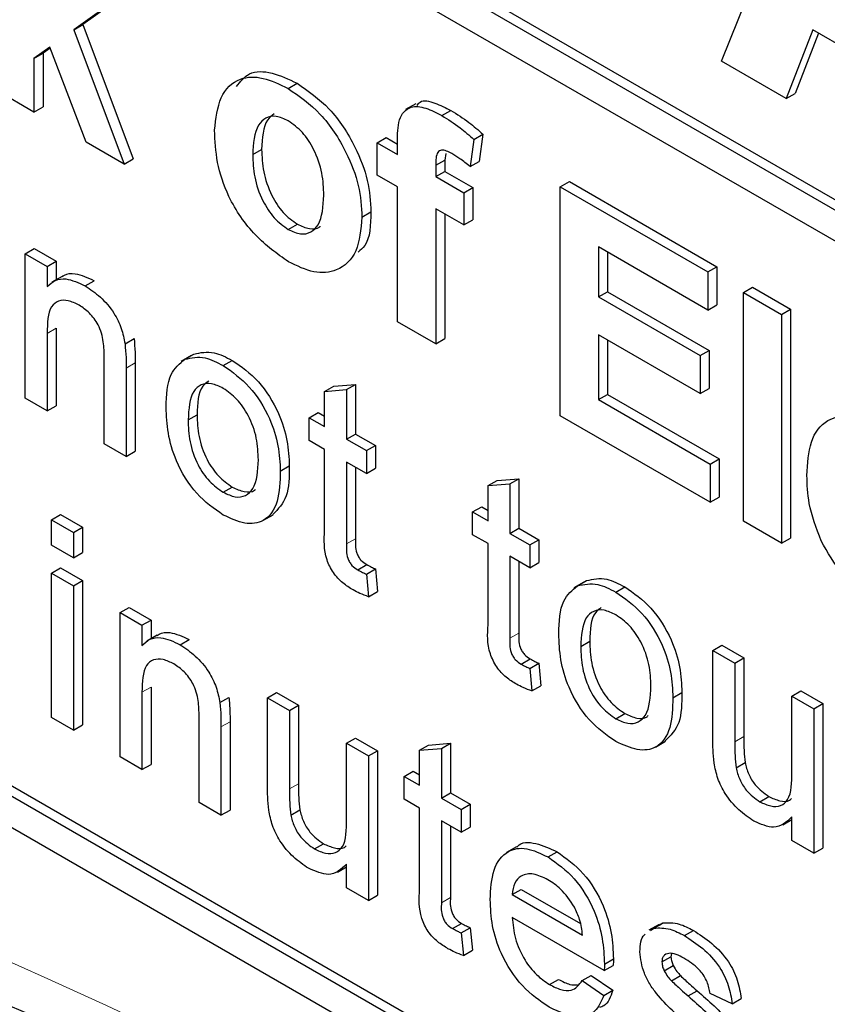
# Paper-space layout 'Blatt4' of a CAD drawing. Header units: millimetres. Extents: x 5 to 418, y 2 to 292.
# Tile 17 of 93: x 141.06 to 142.32, y 150.24 to 151.79. Entities that reach past the tile are written whole.
import ezdxf

# ---------------------------------------------------------------- set-up
doc = ezdxf.new("R2010")
doc.units = ezdxf.units.MM

psp = doc.layouts.new('Blatt4')

# ---------------------------------------------------------------- linework, layer by layer
at = {"color": 7, "linetype": 'Continuous', "lineweight": 25}
for p, q in [((140.1612, 152.758), (145.5069, 149.672)), ((140.1471, 152.7498), (145.5069, 149.6557)), ((145.5069, 149.6067), (140.1471, 152.7009)), ((142.157, 151.7201), (142.3441, 152.1836)), ((138.3369, 152.08), (145.4079, 147.998)), ((141.2163, 151.8235), (141.1412, 151.7695)), ((141.2304, 151.8316), (141.1553, 151.7776)), ((141.1412, 151.7695), (141.1553, 151.7776)), ((141.1553, 151.7776), (141.2344, 151.5668)), ((141.1412, 151.7695), (141.2202, 151.5586)), ((142.3003, 151.7693), (142.2585, 151.6615)), ((142.3093, 151.7641), (142.2727, 151.6696)), ((142.4903, 151.6596), (142.3003, 151.7693)), ((141.1033, 151.7422), (141.0786, 151.7244)), ((141.0786, 151.7244), (141.0928, 151.7326)), ((141.1039, 151.7406), (141.0928, 151.7326)), ((141.0928, 151.7326), (141.0928, 151.6485)), ((141.1604, 151.5932), (141.1033, 151.7422)), ((141.0786, 151.7244), (141.0786, 151.6404)), ((142.2585, 151.6615), (142.157, 151.7201)), ((141.4773, 151.6774), (141.4915, 151.6855)), ((141.0786, 151.6404), (141.0188, 151.6749)), ((142.2585, 151.6615), (142.2727, 151.6696)), ((141.6776, 151.6535), (141.6617, 151.6443)), ((141.0786, 151.6404), (141.0928, 151.6485)), ((141.7187, 151.6348), (141.7328, 151.643)), ((141.2202, 151.5586), (141.1604, 151.5932)), ((141.6171, 151.5921), (141.6313, 151.6002)), ((141.6171, 151.5921), (141.649, 151.5736)), ((141.6171, 151.5414), (141.6171, 151.5921)), ((141.6313, 151.6002), (141.649, 151.59)), ((141.649, 151.5736), (141.649, 151.5926)), ((141.7687, 151.5975), (141.7627, 151.5548)), ((141.7687, 151.5975), (141.7828, 151.6056)), ((141.7828, 151.6056), (141.7769, 151.563)), ((141.4217, 151.5736), (141.4358, 151.5818)), ((141.2202, 151.5586), (141.2344, 151.5668)), ((141.7089, 151.557), (141.723, 151.5651)), ((141.7247, 151.5753), (141.723, 151.5651)), ((141.723, 151.5651), (141.723, 151.5473)), ((141.7627, 151.5548), (141.7769, 151.563)), ((141.7089, 151.557), (141.7089, 151.5391)), ((141.7089, 151.5391), (141.723, 151.5473)), ((141.723, 151.5473), (141.7669, 151.5219)), ((141.649, 151.523), (141.6171, 151.5414)), ((141.7089, 151.5391), (141.7528, 151.5138)), ((141.9043, 151.523), (141.9185, 151.5312)), ((141.9185, 151.5312), (142.1498, 151.3976)), ((141.649, 151.3111), (141.649, 151.523)), ((141.7528, 151.5138), (141.7669, 151.5219)), ((141.7669, 151.5219), (141.7669, 151.4713)), ((141.9043, 151.1637), (141.9043, 151.523)), ((141.9043, 151.523), (142.1357, 151.3894)), ((141.7528, 151.5138), (141.7528, 151.4631)), ((141.5932, 151.4753), (141.6073, 151.4835)), ((141.7528, 151.4631), (141.7089, 151.4884)), ((141.7089, 151.4884), (141.7089, 151.2766)), ((141.723, 151.4803), (141.723, 151.2847)), ((141.7528, 151.4631), (141.7669, 151.4713)), ((141.4776, 151.4561), (141.4918, 151.4643)), ((141.0648, 151.4179), (141.0789, 151.426)), ((141.0789, 151.426), (141.1133, 151.4062)), ((142.1357, 151.3296), (141.9642, 151.4286)), ((141.9642, 151.4286), (141.9642, 151.3503)), ((141.0648, 151.1911), (141.0648, 151.4179)), ((141.0648, 151.4179), (141.0992, 151.398)), ((141.0992, 151.398), (141.1133, 151.4062)), ((141.1133, 151.4062), (141.1133, 151.3769)), ((141.9783, 151.4204), (141.9783, 151.3584)), ((141.0992, 151.398), (141.0992, 151.3664)), ((142.1357, 151.3894), (142.1498, 151.3976)), ((142.1498, 151.3976), (142.1498, 151.3377)), ((141.1227, 151.3824), (141.1068, 151.3732)), ((141.159, 151.3674), (141.1731, 151.3756)), ((142.1357, 151.3894), (142.1357, 151.3296)), ((142.1915, 151.3572), (142.2057, 151.3654)), ((142.2057, 151.3654), (142.2655, 151.3308)), ((141.9642, 151.3503), (141.9783, 151.3584)), ((141.9642, 151.3503), (142.1237, 151.2582)), ((141.9783, 151.3584), (142.1379, 151.2663)), ((142.1915, 151.3572), (142.2514, 151.3227)), ((142.1915, 150.9979), (142.1915, 151.3572)), ((142.1357, 151.3296), (142.1498, 151.3377)), ((142.2514, 151.3227), (142.2655, 151.3308)), ((142.2655, 151.3308), (142.2655, 150.9716)), ((142.2514, 151.3227), (142.2514, 150.9634)), ((141.1133, 151.301), (141.1133, 151.1794)), ((141.7089, 151.2766), (141.649, 151.3111)), ((141.0992, 151.2928), (141.0992, 151.1712)), ((141.2214, 151.2766), (141.2356, 151.2847)), ((141.7089, 151.2766), (141.723, 151.2847)), ((142.1237, 151.1983), (141.9642, 151.2904)), ((141.9642, 151.2904), (141.9642, 151.1891)), ((141.9783, 151.2822), (141.9783, 151.1972)), ((141.1888, 151.1195), (141.1888, 151.2549)), ((141.3255, 151.2582), (141.3096, 151.249)), ((141.3155, 151.2522), (141.3296, 151.2604)), ((142.1237, 151.2582), (142.1379, 151.2663)), ((142.1237, 151.2582), (142.1237, 151.1983)), ((142.1379, 151.2663), (142.1379, 151.2065)), ((141.2232, 151.2384), (141.2232, 151.0997)), ((141.2374, 151.2466), (141.2374, 151.1078)), ((141.3756, 151.2424), (141.3897, 151.2506)), ((141.5346, 151.2018), (141.5488, 151.21)), ((141.5488, 151.21), (141.5832, 151.2127)), ((141.5691, 151.2046), (141.5832, 151.2127)), ((141.5832, 151.2127), (141.5832, 151.1349)), ((142.1237, 151.1983), (142.1379, 151.2065)), ((141.0992, 151.1712), (141.0648, 151.1911)), ((141.5346, 151.2018), (141.5691, 151.2046)), ((141.5346, 151.1466), (141.5346, 151.2018)), ((141.5691, 151.2046), (141.5691, 151.1267)), ((141.9642, 151.1891), (141.9783, 151.1972)), ((141.9783, 151.1972), (142.1538, 151.0959)), ((141.0992, 151.1712), (141.1133, 151.1794)), ((141.9642, 151.1891), (142.1397, 151.0877)), ((141.3204, 151.1571), (141.3345, 151.1652)), ((141.5105, 151.1605), (141.5247, 151.1687)), ((141.5105, 151.1247), (141.5105, 151.1605)), ((141.5105, 151.1605), (141.5346, 151.1466)), ((141.5247, 151.1687), (141.5346, 151.163)), ((142.1397, 151.0279), (141.9043, 151.1637)), ((141.5691, 151.1267), (141.5832, 151.1349)), ((141.5832, 151.1349), (141.6142, 151.117)), ((141.2232, 151.0997), (141.1888, 151.1195)), ((141.5346, 151.1108), (141.5105, 151.1247)), ((141.5691, 151.1267), (141.6001, 151.1088)), ((141.6001, 151.1088), (141.6142, 151.117)), ((141.6142, 151.117), (141.6142, 151.0812)), ((141.2232, 151.0997), (141.2374, 151.1078)), ((141.5346, 150.9836), (141.5346, 151.1108)), ((141.6001, 151.1088), (141.6001, 151.073)), ((140.1471, 151.084), (145.4079, 148.047)), ((140.1612, 151.0922), (145.4221, 148.0551)), ((141.465, 151.0766), (141.4792, 151.0848)), ((141.6001, 151.073), (141.5691, 151.0909)), ((141.5691, 151.0909), (141.5691, 150.9623)), ((141.5832, 151.0828), (141.5832, 150.9704)), ((141.6001, 151.073), (141.6142, 151.0812)), ((142.1397, 151.0877), (142.1538, 151.0959)), ((142.1397, 151.0877), (142.1397, 151.0279)), ((142.1538, 151.0959), (142.1538, 151.036)), ((141.3756, 151.0435), (141.3897, 151.0517)), ((141.7909, 151.0539), (141.8051, 151.062)), ((141.7909, 151.0539), (141.8254, 151.0566)), ((141.7909, 150.9987), (141.7909, 151.0539)), ((141.8051, 151.062), (141.8395, 151.0648)), ((141.8254, 151.0566), (141.8395, 151.0648)), ((141.8254, 151.0566), (141.8254, 150.9788)), ((141.8395, 151.0648), (141.8395, 150.9869)), ((142.1397, 151.0279), (142.1538, 151.036)), ((141.7668, 151.0126), (141.781, 151.0208)), ((141.781, 151.0208), (141.7909, 151.015)), ((141.1061, 151.0002), (141.1202, 151.0084)), ((141.1202, 151.0084), (141.1547, 150.9885)), ((141.4377, 150.999), (141.4536, 151.0082)), ((141.7668, 150.9768), (141.7668, 151.0126)), ((141.7668, 151.0126), (141.7909, 150.9987)), ((141.1061, 150.9604), (141.1061, 151.0002)), ((141.1061, 151.0002), (141.1405, 150.9803)), ((141.1405, 150.9803), (141.1547, 150.9885)), ((141.1547, 150.9885), (141.1547, 150.9487)), ((142.2514, 150.9634), (142.1915, 150.9979)), ((141.1405, 150.9803), (141.1405, 150.9405)), ((141.7909, 150.9629), (141.7668, 150.9768)), ((141.8254, 150.9788), (141.8395, 150.9869)), ((141.8254, 150.9788), (141.8564, 150.9609)), ((141.8395, 150.9869), (141.8705, 150.969)), ((141.1405, 150.9405), (141.1061, 150.9604)), ((141.7909, 150.8356), (141.7909, 150.9629)), ((141.8564, 150.9609), (141.8705, 150.969)), ((141.8564, 150.9609), (141.8564, 150.9251)), ((141.8705, 150.969), (141.8705, 150.9332)), ((142.2514, 150.9634), (142.2655, 150.9716)), ((141.1405, 150.9405), (141.1547, 150.9487)), ((141.8564, 150.9251), (141.8254, 150.943)), ((141.8254, 150.943), (141.8254, 150.8143)), ((141.5866, 150.9217), (141.6007, 150.9299)), ((141.8395, 150.9348), (141.8395, 150.8225)), ((141.8564, 150.9251), (141.8705, 150.9332)), ((141.1061, 150.9167), (141.1202, 150.9248)), ((141.1061, 150.9167), (141.1405, 150.8968)), ((141.1061, 150.6899), (141.1061, 150.9167)), ((141.1202, 150.9248), (141.1547, 150.9049)), ((141.6001, 150.9149), (141.6142, 150.9231)), ((141.6001, 150.9149), (141.6035, 150.8795)), ((141.6142, 150.9231), (141.6177, 150.8877)), ((141.1405, 150.8968), (141.1547, 150.9049)), ((141.1405, 150.8968), (141.1405, 150.67)), ((141.1547, 150.9049), (141.1547, 150.6782)), ((141.9415, 150.9026), (141.9256, 150.8934)), ((141.9314, 150.8966), (141.9456, 150.9048)), ((141.6035, 150.8795), (141.6177, 150.8877)), ((141.9915, 150.8868), (142.0057, 150.895)), ((141.2136, 150.8546), (141.2277, 150.8628)), ((141.2136, 150.6279), (141.2136, 150.8546)), ((141.2136, 150.8546), (141.248, 150.8347)), ((141.2277, 150.8628), (141.2622, 150.8429)), ((141.248, 150.8347), (141.2622, 150.8429)), ((141.248, 150.8347), (141.248, 150.8031)), ((141.2622, 150.8429), (141.2622, 150.8137)), ((141.2716, 150.8191), (141.2556, 150.8099)), ((141.3078, 150.8042), (141.322, 150.8123)), ((141.9363, 150.8015), (141.9505, 150.8097)), ((142.1437, 150.795), (142.1578, 150.8032)), ((142.1578, 150.8032), (142.1923, 150.7833)), ((142.1437, 150.6552), (142.1437, 150.795)), ((142.1437, 150.795), (142.1781, 150.7751)), ((141.8429, 150.7738), (141.857, 150.7819)), ((141.8564, 150.767), (141.8705, 150.7751)), ((141.8705, 150.7751), (141.874, 150.7397)), ((142.1781, 150.7751), (142.1923, 150.7833)), ((142.1781, 150.7751), (142.1781, 150.6518)), ((142.1923, 150.7833), (142.1923, 150.66)), ((141.8564, 150.767), (141.8598, 150.7316)), ((141.248, 150.7296), (141.248, 150.608)), ((141.2622, 150.7377), (141.2622, 150.6161)), ((141.4451, 150.721), (141.4592, 150.7291)), ((141.4592, 150.7291), (141.4937, 150.7092)), ((141.8598, 150.7316), (141.874, 150.7397)), ((142.081, 150.721), (142.0951, 150.7292)), ((142.2677, 150.7234), (142.2818, 150.7316)), ((142.2818, 150.7316), (142.3163, 150.7117)), ((141.3703, 150.7133), (141.3844, 150.7215)), ((141.4451, 150.5812), (141.4451, 150.721)), ((141.4451, 150.721), (141.4795, 150.7011)), ((142.2677, 150.7234), (142.3022, 150.7035)), ((142.2677, 150.6043), (142.2677, 150.7234)), ((142.3022, 150.7035), (142.3163, 150.7117)), ((142.3163, 150.7117), (142.3163, 150.485)), ((141.4795, 150.7011), (141.4937, 150.7092)), ((141.4795, 150.7011), (141.4795, 150.5778)), ((141.4937, 150.7092), (141.4937, 150.5859)), ((141.9915, 150.6879), (142.0057, 150.6961)), ((142.3022, 150.7035), (142.3022, 150.4768)), ((141.1405, 150.67), (141.1061, 150.6899)), ((141.3376, 150.5563), (141.3376, 150.6916)), ((141.3862, 150.6833), (141.3862, 150.5445)), ((141.1405, 150.67), (141.1547, 150.6782)), ((141.372, 150.6751), (141.372, 150.5364)), ((141.5691, 150.6494), (141.5832, 150.6575)), ((141.5691, 150.5303), (141.5691, 150.6494)), ((141.5691, 150.6494), (141.6035, 150.6295)), ((141.5832, 150.6575), (141.6177, 150.6377)), ((141.6976, 150.6467), (141.732, 150.6494)), ((141.7179, 150.6413), (141.732, 150.6494)), ((141.732, 150.6494), (141.732, 150.5716)), ((142.0537, 150.6434), (142.0696, 150.6526)), ((141.6035, 150.6295), (141.6177, 150.6377)), ((141.6177, 150.6377), (141.6177, 150.4109)), ((141.6835, 150.6385), (141.6976, 150.6467)), ((141.6835, 150.6385), (141.7179, 150.6413)), ((141.6835, 150.5834), (141.6835, 150.6385)), ((141.7179, 150.6413), (141.7179, 150.5635)), ((141.248, 150.608), (141.2136, 150.6279)), ((141.6035, 150.6295), (141.6035, 150.4027)), ((142.1801, 150.6109), (142.1943, 150.6191)), ((141.248, 150.608), (141.2622, 150.6161)), ((141.6593, 150.5973), (141.6735, 150.6054)), ((141.6735, 150.6054), (141.6835, 150.5997)), ((141.6593, 150.5615), (141.6593, 150.5973)), ((141.6593, 150.5973), (141.6835, 150.5834)), ((141.7179, 150.5635), (141.732, 150.5716)), ((141.732, 150.5716), (141.763, 150.5537)), ((141.372, 150.5364), (141.3376, 150.5563)), ((141.6835, 150.5475), (141.6593, 150.5615)), ((141.7179, 150.5635), (141.7489, 150.5456)), ((142.2173, 150.5576), (142.2314, 150.5658)), ((141.372, 150.5364), (141.3862, 150.5445)), ((141.4815, 150.5368), (141.4957, 150.545)), ((141.6835, 150.4203), (141.6835, 150.5475)), ((141.7489, 150.5456), (141.763, 150.5537)), ((141.7489, 150.5456), (141.7489, 150.5098)), ((141.763, 150.5537), (141.763, 150.5179)), ((141.7489, 150.5098), (141.7179, 150.5277)), ((141.7179, 150.5277), (141.7179, 150.399)), ((142.2534, 150.5213), (142.2677, 150.5296)), ((142.2677, 150.4967), (142.2677, 150.5337)), ((141.732, 150.5195), (141.732, 150.4072)), ((141.7489, 150.5098), (141.763, 150.5179)), ((142.3022, 150.4768), (142.2677, 150.4967)), ((141.5186, 150.4836), (141.5328, 150.4917)), ((141.8358, 150.4868), (141.8199, 150.4777)), ((141.8851, 150.4709), (141.8993, 150.4791)), ((142.3022, 150.4768), (142.3163, 150.485)), ((141.5547, 150.4472), (141.5691, 150.4555)), ((141.5691, 150.4226), (141.5691, 150.4597)), ((141.6035, 150.4027), (141.5691, 150.4226)), ((141.8288, 150.4119), (141.843, 150.4201)), ((141.843, 150.4201), (141.9358, 150.3665)), ((141.6035, 150.4027), (141.6177, 150.4109)), ((141.8288, 150.4119), (141.9391, 150.3483)), ((141.9734, 150.2927), (141.8288, 150.3761)), ((141.7354, 150.3584), (141.7495, 150.3666)), ((141.7489, 150.3516), (141.763, 150.3598)), ((141.763, 150.3598), (141.7665, 150.3244)), ((142.0592, 150.3651), (142.0433, 150.3559)), ((142.0459, 150.3557), (142.0509, 150.3593)), ((142.0509, 150.3593), (142.065, 150.3675)), ((142.06, 150.3638), (142.065, 150.3675)), ((142.099, 150.3475), (142.1131, 150.3556)), ((141.7489, 150.3516), (141.7524, 150.3163)), ((141.7524, 150.3163), (141.7665, 150.3244)), ((141.9735, 150.3028), (141.9877, 150.3109)), ((142.0638, 150.3061), (142.0779, 150.3142)), ((142.0787, 150.3192), (142.0779, 150.3142)), ((141.9734, 150.2927), (141.9875, 150.3008)), ((142.0674, 150.2921), (142.0815, 150.3003)), ((141.8875, 150.2706), (141.9016, 150.2788)), ((141.9387, 150.2769), (141.9528, 150.2851)), ((141.9528, 150.2851), (141.9866, 150.2616)), ((142.0787, 150.2765), (142.0929, 150.2846)), ((141.9387, 150.2769), (141.9724, 150.2534)), ((141.9724, 150.2534), (141.9866, 150.2616)), ((142.1048, 150.2527), (142.1189, 150.2609)), ((142.174, 150.2405), (142.1396, 150.2564)), ((142.174, 150.2405), (142.1881, 150.2487))]:
    psp.add_line(p, q, dxfattribs=at)
at = {"color": 7, "linetype": 'Continuous', "lineweight": 18}
for p, q in [((141.0992, 151.2928), (141.1133, 151.301)), ((141.2232, 151.2384), (141.2374, 151.2466)), ((141.5691, 150.9623), (141.5832, 150.9704)), ((141.8254, 150.8143), (141.8395, 150.8225)), ((141.248, 150.7296), (141.2622, 150.7377)), ((141.372, 150.6751), (141.3862, 150.6833)), ((142.1781, 150.6518), (142.1923, 150.66)), ((141.4795, 150.5778), (141.4937, 150.5859)), ((141.7179, 150.399), (141.732, 150.4072))]:
    psp.add_line(p, q, dxfattribs=at)
psp.add_arc((137.1718, 141.5565), 9.567, 50.30384, 69.70154, dxfattribs=at)
at = {"color": 7, "linetype": 'Continuous', "lineweight": 25}
for points, knots in [([(141.3963, 151.6803), (141.4024, 151.6882), (141.4156, 151.7053), (141.4518, 151.7044), (141.4782, 151.6918), (141.4915, 151.6855)], [0, 0, 0, 0, 0.30151, 0.650518, 1, 1, 1, 1]), ([(141.3618, 151.6118), (141.364, 151.6302), (141.3682, 151.6668), (141.3978, 151.6954), (141.4373, 151.6967), (141.464, 151.6838), (141.4773, 151.6774)], [0, 0, 0, 0, 0.27995, 0.559147, 0.779424, 1, 1, 1, 1]), ([(141.4915, 151.6855), (141.5088, 151.6735), (141.5435, 151.6496), (141.5822, 151.5905), (141.6044, 151.5323), (141.6063, 151.4998), (141.6073, 151.4835)], [0, 0, 0, 0, 0.279785, 0.559124, 0.779388, 1, 1, 1, 1]), ([(141.4773, 151.6774), (141.4947, 151.6654), (141.5294, 151.6414), (141.5681, 151.5823), (141.5902, 151.5242), (141.5922, 151.4916), (141.5932, 151.4753)], [0, 0, 0, 0, 0.279785, 0.559124, 0.779388, 1, 1, 1, 1]), ([(141.6796, 151.6508), (141.681, 151.6528), (141.6868, 151.6607), (141.7079, 151.6554), (141.7245, 151.6471), (141.7328, 151.643)], [0, 0, 0, 0, 0.140873, 0.56962, 1, 1, 1, 1]), ([(141.649, 151.5926), (141.649, 151.6052), (141.6489, 151.6303), (141.6667, 151.6512), (141.6932, 151.648), (141.7102, 151.6392), (141.7187, 151.6348)], [0, 0, 0, 0, 0.281801, 0.55777, 0.778465, 1, 1, 1, 1]), ([(141.7328, 151.643), (141.7423, 151.637), (141.7592, 151.6265), (141.7756, 151.612), (141.7828, 151.6056)], [0, 0, 0, 0, 0.559885, 1, 1, 1, 1]), ([(141.4776, 151.6265), (141.4711, 151.6295), (141.4582, 151.6356), (141.4418, 151.6318), (141.4244, 151.6157), (141.4228, 151.591), (141.4217, 151.5736)], [0, 0, 0, 0, 0.186985, 0.373878, 0.561022, 1, 1, 1, 1]), ([(141.4556, 151.6377), (141.4517, 151.6347), (141.4379, 151.6241), (141.4367, 151.5995), (141.4358, 151.5818)], [0, 0, 0, 0, 0.278205, 1, 1, 1, 1]), ([(141.5334, 151.5097), (141.5329, 151.5211), (141.532, 151.5439), (141.5201, 151.5795), (141.5005, 151.6101), (141.4853, 151.6211), (141.4776, 151.6265)], [0, 0, 0, 0, 0.2810434, 0.5605532, 0.7804199, 1, 1, 1, 1]), ([(141.7187, 151.6348), (141.7282, 151.6289), (141.7451, 151.6183), (141.7615, 151.6038), (141.7687, 151.5975)], [0, 0, 0, 0, 0.559885, 1, 1, 1, 1]), ([(141.4777, 151.4054), (141.4601, 151.4179), (141.4249, 151.4428), (141.3835, 151.5025), (141.3642, 151.5624), (141.3626, 151.5953), (141.3618, 151.6118)], [0, 0, 0, 0, 0.280145, 0.558899, 0.779053, 1, 1, 1, 1]), ([(141.4358, 151.5818), (141.4363, 151.5703), (141.4372, 151.5473), (141.4491, 151.5116), (141.4688, 151.4807), (141.4841, 151.4698), (141.4918, 151.4643)], [0, 0, 0, 0, 0.281015, 0.560464, 0.780394, 1, 1, 1, 1]), ([(141.7341, 151.5752), (141.7313, 151.5767), (141.7258, 151.5796), (141.7177, 151.5815), (141.709, 151.5759), (141.7089, 151.5648), (141.7089, 151.557)], [0, 0, 0, 0, 0.187802, 0.374953, 0.560679, 1, 1, 1, 1]), ([(141.4217, 151.5736), (141.4221, 151.5621), (141.423, 151.5392), (141.4349, 151.5034), (141.4547, 151.4726), (141.47, 151.4616), (141.4776, 151.4561)], [0, 0, 0, 0, 0.281015, 0.560464, 0.780394, 1, 1, 1, 1]), ([(141.7627, 151.5548), (141.7574, 151.5591), (141.748, 151.5668), (141.7384, 151.5726), (141.7341, 151.5752)], [0, 0, 0, 0, 0.559847, 1, 1, 1, 1]), ([(141.4776, 151.4561), (141.4842, 151.4531), (141.4972, 151.4471), (141.5136, 151.4509), (141.5307, 151.4675), (141.5323, 151.4923), (141.5334, 151.5097)], [0, 0, 0, 0, 0.18693, 0.373819, 0.560978, 1, 1, 1, 1]), ([(141.6073, 151.4835), (141.6067, 151.4631), (141.6058, 151.4358), (141.5909, 151.4237), (141.5872, 151.4206)], [0, 0, 0, 0, 0.7467925, 1, 1, 1, 1]), ([(141.5932, 151.4753), (141.5915, 151.4563), (141.5881, 151.4181), (141.5574, 151.3902), (141.5186, 151.3856), (141.4913, 151.3988), (141.4777, 151.4054)], [0, 0, 0, 0, 0.279924, 0.559367, 0.779516, 1, 1, 1, 1]), ([(141.4918, 151.4643), (141.4982, 151.4614), (141.511, 151.4557), (141.5234, 151.4568), (141.5275, 151.4609), (141.5278, 151.4612)], [0, 0, 0, 0, 0.482219, 0.964333, 1, 1, 1, 1]), ([(141.0992, 151.3664), (141.1032, 151.37), (141.1113, 151.3774), (141.1317, 151.3803), (141.1486, 151.3723), (141.159, 151.3674)], [0, 0, 0, 0, 0.280554, 0.560815, 1, 1, 1, 1]), ([(141.1231, 151.3818), (141.1241, 151.3826), (141.1294, 151.3868), (141.1461, 151.3881), (141.1629, 151.3803), (141.1731, 151.3756)], [0, 0, 0, 0, 0.0872401, 0.4428073, 1, 1, 1, 1]), ([(141.159, 151.3674), (141.167, 151.3621), (141.183, 151.3513), (141.2037, 151.3274), (141.2166, 151.3006), (141.2198, 151.2846), (141.2214, 151.2766)], [0, 0, 0, 0, 0.280216, 0.559971, 0.779636, 1, 1, 1, 1]), ([(141.1494, 151.3372), (141.1437, 151.34), (141.1321, 151.3455), (141.1165, 151.345), (141.1001, 151.3316), (141.0996, 151.3088), (141.0992, 151.2928)], [0, 0, 0, 0, 0.187273, 0.374362, 0.56054, 1, 1, 1, 1]), ([(141.1888, 151.2549), (141.1887, 151.263), (141.1886, 151.279), (141.1816, 151.3051), (141.1658, 151.326), (141.1549, 151.3335), (141.1494, 151.3372)], [0, 0, 0, 0, 0.28168, 0.559785, 0.779587, 1, 1, 1, 1]), ([(141.2356, 151.2847), (141.2362, 151.2775), (141.2373, 151.2645), (141.2374, 151.252), (141.2374, 151.2466)], [0, 0, 0, 0, 0.559791, 1, 1, 1, 1]), ([(141.2214, 151.2766), (141.2221, 151.2693), (141.2232, 151.2563), (141.2232, 151.2439), (141.2232, 151.2384)], [0, 0, 0, 0, 0.559791, 1, 1, 1, 1]), ([(141.2859, 151.1768), (141.2867, 151.1959), (141.2881, 151.2298), (141.3071, 151.2454), (141.3155, 151.2522)], [0, 0, 0, 0, 0.560963, 1, 1, 1, 1]), ([(141.3155, 151.2522), (141.3257, 151.2545), (141.3439, 151.2586), (141.3659, 151.2474), (141.3756, 151.2424)], [0, 0, 0, 0, 0.559033, 1, 1, 1, 1]), ([(141.3296, 151.2604), (141.3398, 151.2626), (141.358, 151.2667), (141.38, 151.2555), (141.3897, 151.2506)], [0, 0, 0, 0, 0.559033, 1, 1, 1, 1]), ([(141.3756, 151.2424), (141.3897, 151.2325), (141.4179, 151.2126), (141.4486, 151.1631), (141.4633, 151.1159), (141.4645, 151.0897), (141.465, 151.0766)], [0, 0, 0, 0, 0.279556, 0.5586, 0.778991, 1, 1, 1, 1]), ([(141.3897, 151.2506), (141.4039, 151.2406), (141.4321, 151.2208), (141.4628, 151.1712), (141.4774, 151.124), (141.4786, 151.0979), (141.4792, 151.0848)], [0, 0, 0, 0, 0.279556, 0.5586, 0.778991, 1, 1, 1, 1]), ([(141.3756, 151.2066), (141.3693, 151.2096), (141.3567, 151.2157), (141.3402, 151.2133), (141.3228, 151.1982), (141.3214, 151.174), (141.3204, 151.1571)], [0, 0, 0, 0, 0.187137, 0.374025, 0.561097, 1, 1, 1, 1]), ([(141.3528, 151.2181), (141.3494, 151.2157), (141.336, 151.2062), (141.3352, 151.1827), (141.3345, 151.1652)], [0, 0, 0, 0, 0.2546432, 1, 1, 1, 1]), ([(141.4306, 151.0946), (141.4302, 151.1057), (141.4294, 151.1277), (141.4172, 151.1622), (141.3976, 151.1911), (141.3829, 151.2014), (141.3756, 151.2066)], [0, 0, 0, 0, 0.281064, 0.560316, 0.780174, 1, 1, 1, 1]), ([(141.3756, 151.0077), (141.3612, 151.0178), (141.3324, 151.0379), (141.3011, 151.0889), (141.2876, 151.1369), (141.2865, 151.1635), (141.2859, 151.1768)], [0, 0, 0, 0, 0.279616, 0.558371, 0.778858, 1, 1, 1, 1]), ([(141.3345, 151.1652), (141.3349, 151.1541), (141.3358, 151.1318), (141.3473, 151.0967), (141.3674, 151.0674), (141.3823, 151.0569), (141.3897, 151.0517)], [0, 0, 0, 0, 0.281129, 0.560384, 0.780159, 1, 1, 1, 1]), ([(142.2912, 151.0697), (142.2923, 151.0884), (142.2943, 151.1257), (142.3194, 151.1584), (142.3557, 151.1662), (142.3819, 151.1538), (142.395, 151.1476)], [0, 0, 0, 0, 0.280671, 0.559803, 0.779762, 1, 1, 1, 1]), ([(141.3204, 151.1571), (141.3208, 151.1459), (141.3216, 151.1236), (141.3332, 151.0885), (141.3532, 151.0592), (141.3681, 151.0487), (141.3756, 151.0435)], [0, 0, 0, 0, 0.281129, 0.560384, 0.780159, 1, 1, 1, 1]), ([(141.3756, 151.0435), (141.382, 151.0405), (141.3947, 151.0344), (141.4111, 151.0373), (141.4284, 151.053), (141.4297, 151.0774), (141.4306, 151.0946)], [0, 0, 0, 0, 0.187044, 0.373945, 0.560983, 1, 1, 1, 1]), ([(141.4792, 151.0848), (141.479, 151.0677), (141.4786, 151.0344), (141.4615, 151.0171), (141.4532, 151.0087)], [0, 0, 0, 0, 0.512915, 1, 1, 1, 1]), ([(141.465, 151.0766), (141.4646, 151.06), (141.4636, 151.0268), (141.4426, 150.9965), (141.4099, 150.9919), (141.387, 151.0024), (141.3756, 151.0077)], [0, 0, 0, 0, 0.281033, 0.559513, 0.779602, 1, 1, 1, 1]), ([(142.3136, 150.9672), (142.3061, 150.9872), (142.2927, 151.0229), (142.2917, 151.0554), (142.2912, 151.0697)], [0, 0, 0, 0, 0.558866, 1, 1, 1, 1]), ([(141.3897, 151.0517), (141.396, 151.0488), (141.4086, 151.043), (141.4214, 151.0436), (141.4257, 151.0478), (141.4263, 151.0484)], [0, 0, 0, 0, 0.465388, 0.930416, 1, 1, 1, 1]), ([(141.5793, 150.8901), (141.5738, 150.8935), (141.563, 150.9002), (141.5475, 150.9164), (141.5326, 150.9477), (141.5338, 150.9688), (141.5346, 150.9836)], [0, 0, 0, 0, 0.187433, 0.373821, 0.559462, 1, 1, 1, 1]), ([(141.5691, 150.9623), (141.5687, 150.955), (141.5681, 150.946), (141.5735, 150.9339), (141.5787, 150.9267), (141.5834, 150.9237), (141.5866, 150.9217)], [0, 0, 0, 0, 0.499596, 0.625239, 0.750354, 1, 1, 1, 1]), ([(141.5832, 150.9704), (141.5828, 150.9632), (141.5822, 150.9542), (141.5876, 150.9421), (141.5928, 150.9348), (141.5976, 150.9319), (141.6007, 150.9299)], [0, 0, 0, 0, 0.499596, 0.625239, 0.750354, 1, 1, 1, 1]), ([(142.4006, 150.8726), (142.3815, 150.8852), (142.3476, 150.9076), (142.3239, 150.949), (142.3136, 150.9672)], [0, 0, 0, 0, 0.560391, 1, 1, 1, 1]), ([(141.6007, 150.9299), (141.6032, 150.9285), (141.6078, 150.9261), (141.6123, 150.924), (141.6142, 150.9231)], [0, 0, 0, 0, 0.559965, 1, 1, 1, 1]), ([(141.5866, 150.9217), (141.5891, 150.9203), (141.5936, 150.9179), (141.5981, 150.9158), (141.6001, 150.9149)], [0, 0, 0, 0, 0.559965, 1, 1, 1, 1]), ([(141.9019, 150.8213), (141.9026, 150.8403), (141.904, 150.8742), (141.9231, 150.8898), (141.9314, 150.8966)], [0, 0, 0, 0, 0.560963, 1, 1, 1, 1]), ([(141.9314, 150.8966), (141.9416, 150.8989), (141.9598, 150.903), (141.9818, 150.8918), (141.9915, 150.8868)], [0, 0, 0, 0, 0.559033, 1, 1, 1, 1]), ([(141.9456, 150.9048), (141.9557, 150.9071), (141.974, 150.9111), (141.996, 150.8999), (142.0057, 150.895)], [0, 0, 0, 0, 0.559033, 1, 1, 1, 1]), ([(141.6035, 150.8795), (141.599, 150.8811), (141.591, 150.8839), (141.5829, 150.8882), (141.5793, 150.8901)], [0, 0, 0, 0, 0.560078, 1, 1, 1, 1]), ([(141.9915, 150.8868), (142.0057, 150.8769), (142.0339, 150.857), (142.0646, 150.8075), (142.0792, 150.7603), (142.0804, 150.7341), (142.081, 150.721)], [0, 0, 0, 0, 0.279556, 0.5586, 0.778991, 1, 1, 1, 1]), ([(142.0057, 150.895), (142.0198, 150.8851), (142.048, 150.8652), (142.0787, 150.8157), (142.0934, 150.7685), (142.0946, 150.7423), (142.0951, 150.7292)], [0, 0, 0, 0, 0.279556, 0.5586, 0.778991, 1, 1, 1, 1]), ([(141.9915, 150.851), (141.9852, 150.8541), (141.9726, 150.8601), (141.9561, 150.8578), (141.9387, 150.8426), (141.9373, 150.8184), (141.9363, 150.8015)], [0, 0, 0, 0, 0.187137, 0.374025, 0.561097, 1, 1, 1, 1]), ([(141.9687, 150.8626), (141.9653, 150.8601), (141.952, 150.8506), (141.9511, 150.8271), (141.9505, 150.8097)], [0, 0, 0, 0, 0.254643, 1, 1, 1, 1]), ([(142.0465, 150.739), (142.0461, 150.7501), (142.0453, 150.7721), (142.0332, 150.8066), (142.0136, 150.8355), (141.9989, 150.8459), (141.9915, 150.851)], [0, 0, 0, 0, 0.281064, 0.560316, 0.780174, 1, 1, 1, 1]), ([(141.8356, 150.7422), (141.8301, 150.7455), (141.8193, 150.7522), (141.8038, 150.7684), (141.7889, 150.7997), (141.7901, 150.8208), (141.7909, 150.8356)], [0, 0, 0, 0, 0.187433, 0.373821, 0.559462, 1, 1, 1, 1]), ([(141.2719, 150.8185), (141.273, 150.8193), (141.2782, 150.8235), (141.2949, 150.8248), (141.3117, 150.8171), (141.322, 150.8123)], [0, 0, 0, 0, 0.08724, 0.442807, 1, 1, 1, 1]), ([(141.8395, 150.8225), (141.8391, 150.8153), (141.8385, 150.8062), (141.8439, 150.7941), (141.8491, 150.7869), (141.8539, 150.7839), (141.857, 150.7819)], [0, 0, 0, 0, 0.499596, 0.625239, 0.750354, 1, 1, 1, 1]), ([(141.9915, 150.6521), (141.9771, 150.6622), (141.9483, 150.6824), (141.9171, 150.7333), (141.9035, 150.7813), (141.9024, 150.8079), (141.9019, 150.8213)], [0, 0, 0, 0, 0.279616, 0.558371, 0.778858, 1, 1, 1, 1]), ([(141.248, 150.8031), (141.2521, 150.8067), (141.2601, 150.8141), (141.2805, 150.817), (141.2975, 150.8091), (141.3078, 150.8042)], [0, 0, 0, 0, 0.280554, 0.560815, 1, 1, 1, 1]), ([(141.3078, 150.8042), (141.3158, 150.7988), (141.3318, 150.788), (141.3525, 150.7642), (141.3654, 150.7373), (141.3686, 150.7213), (141.3703, 150.7133)], [0, 0, 0, 0, 0.280216, 0.559971, 0.779636, 1, 1, 1, 1]), ([(141.8254, 150.8143), (141.8249, 150.8071), (141.8244, 150.7981), (141.8297, 150.7859), (141.835, 150.7787), (141.8397, 150.7757), (141.8429, 150.7738)], [0, 0, 0, 0, 0.499596, 0.625239, 0.750354, 1, 1, 1, 1]), ([(141.9505, 150.8097), (141.9509, 150.7985), (141.9517, 150.7762), (141.9633, 150.7411), (141.9833, 150.7118), (141.9982, 150.7013), (142.0057, 150.6961)], [0, 0, 0, 0, 0.281129, 0.560384, 0.780159, 1, 1, 1, 1]), ([(141.9363, 150.8015), (141.9367, 150.7903), (141.9376, 150.768), (141.9491, 150.733), (141.9692, 150.7036), (141.9841, 150.6932), (141.9915, 150.6879)], [0, 0, 0, 0, 0.281129, 0.560384, 0.780159, 1, 1, 1, 1]), ([(141.2982, 150.7739), (141.2925, 150.7767), (141.281, 150.7822), (141.2654, 150.7817), (141.2489, 150.7683), (141.2484, 150.7455), (141.248, 150.7296)], [0, 0, 0, 0, 0.187273, 0.374362, 0.56054, 1, 1, 1, 1]), ([(141.3376, 150.6916), (141.3375, 150.6997), (141.3374, 150.7157), (141.3304, 150.7418), (141.3146, 150.7627), (141.3037, 150.7702), (141.2982, 150.7739)], [0, 0, 0, 0, 0.28168, 0.559785, 0.779587, 1, 1, 1, 1]), ([(141.8429, 150.7738), (141.8454, 150.7724), (141.8499, 150.7699), (141.8544, 150.7679), (141.8564, 150.767)], [0, 0, 0, 0, 0.559965, 1, 1, 1, 1]), ([(141.857, 150.7819), (141.8595, 150.7806), (141.8641, 150.7781), (141.8686, 150.776), (141.8705, 150.7751)], [0, 0, 0, 0, 0.559965, 1, 1, 1, 1]), ([(141.8598, 150.7316), (141.8553, 150.7331), (141.8473, 150.7359), (141.8392, 150.7403), (141.8356, 150.7422)], [0, 0, 0, 0, 0.560078, 1, 1, 1, 1]), ([(141.9915, 150.6879), (141.9979, 150.6849), (142.0107, 150.6789), (142.0271, 150.6817), (142.0444, 150.6974), (142.0456, 150.7219), (142.0465, 150.739)], [0, 0, 0, 0, 0.187044, 0.373945, 0.560983, 1, 1, 1, 1]), ([(142.0951, 150.7292), (142.0949, 150.7121), (142.0945, 150.6788), (142.0775, 150.6615), (142.0691, 150.6531)], [0, 0, 0, 0, 0.512915, 1, 1, 1, 1]), ([(141.3703, 150.7133), (141.3709, 150.706), (141.372, 150.693), (141.372, 150.6806), (141.372, 150.6751)], [0, 0, 0, 0, 0.559791, 1, 1, 1, 1]), ([(141.3844, 150.7215), (141.385, 150.7142), (141.3862, 150.7012), (141.3862, 150.6887), (141.3862, 150.6833)], [0, 0, 0, 0, 0.559791, 1, 1, 1, 1]), ([(142.081, 150.721), (142.0805, 150.7044), (142.0795, 150.6713), (142.0586, 150.6409), (142.0258, 150.6363), (142.003, 150.6469), (141.9915, 150.6521)], [0, 0, 0, 0, 0.281033, 0.559513, 0.779602, 1, 1, 1, 1]), ([(142.0057, 150.6961), (142.012, 150.6932), (142.0245, 150.6874), (142.0373, 150.688), (142.0416, 150.6922), (142.0422, 150.6928)], [0, 0, 0, 0, 0.465388, 0.930416, 1, 1, 1, 1]), ([(142.1456, 150.6184), (142.1449, 150.6255), (142.1437, 150.638), (142.1437, 150.65), (142.1437, 150.6552)], [0, 0, 0, 0, 0.559839, 1, 1, 1, 1]), ([(142.1781, 150.6518), (142.1781, 150.6444), (142.1781, 150.6311), (142.1795, 150.6171), (142.1801, 150.6109)], [0, 0, 0, 0, 0.560241, 1, 1, 1, 1]), ([(142.1923, 150.66), (142.1923, 150.6525), (142.1922, 150.6393), (142.1936, 150.6252), (142.1943, 150.6191)], [0, 0, 0, 0, 0.560241, 1, 1, 1, 1]), ([(142.208, 150.5272), (142.2, 150.5326), (142.184, 150.5436), (142.1635, 150.5676), (142.1503, 150.5944), (142.1472, 150.6104), (142.1456, 150.6184)], [0, 0, 0, 0, 0.280286, 0.560186, 0.779607, 1, 1, 1, 1]), ([(142.1943, 150.6191), (142.1958, 150.613), (142.1989, 150.601), (142.2118, 150.5798), (142.224, 150.5711), (142.2314, 150.5658)], [0, 0, 0, 0, 0.280864, 0.561194, 1, 1, 1, 1]), ([(142.1801, 150.6109), (142.1817, 150.6049), (142.1847, 150.5928), (142.1977, 150.5716), (142.2098, 150.5629), (142.2173, 150.5576)], [0, 0, 0, 0, 0.280864, 0.561194, 1, 1, 1, 1]), ([(142.2173, 150.5576), (142.2231, 150.5549), (142.2349, 150.5495), (142.2507, 150.5504), (142.2673, 150.5645), (142.2675, 150.5879), (142.2677, 150.6043)], [0, 0, 0, 0, 0.187111, 0.374253, 0.560834, 1, 1, 1, 1]), ([(141.447, 150.5444), (141.4463, 150.5514), (141.4451, 150.564), (141.4451, 150.5759), (141.4451, 150.5812)], [0, 0, 0, 0, 0.559839, 1, 1, 1, 1]), ([(141.4795, 150.5778), (141.4795, 150.5703), (141.4794, 150.557), (141.4809, 150.543), (141.4815, 150.5368)], [0, 0, 0, 0, 0.560241, 1, 1, 1, 1]), ([(141.4937, 150.5859), (141.4936, 150.5785), (141.4936, 150.5652), (141.495, 150.5512), (141.4957, 150.545)], [0, 0, 0, 0, 0.560241, 1, 1, 1, 1]), ([(142.2314, 150.5658), (142.2372, 150.5632), (142.2488, 150.558), (142.2617, 150.5573), (142.2662, 150.5616), (142.2671, 150.5626)], [0, 0, 0, 0, 0.440223, 0.880518, 1, 1, 1, 1]), ([(141.5094, 150.4531), (141.5014, 150.4586), (141.4853, 150.4695), (141.4649, 150.4936), (141.4517, 150.5204), (141.4486, 150.5364), (141.447, 150.5444)], [0, 0, 0, 0, 0.280286, 0.560186, 0.779607, 1, 1, 1, 1]), ([(141.4957, 150.545), (141.4972, 150.539), (141.5002, 150.5269), (141.5132, 150.5057), (141.5254, 150.497), (141.5328, 150.4917)], [0, 0, 0, 0, 0.280864, 0.561194, 1, 1, 1, 1]), ([(141.4815, 150.5368), (141.483, 150.5308), (141.4861, 150.5188), (141.499, 150.4976), (141.5112, 150.4889), (141.5186, 150.4836)], [0, 0, 0, 0, 0.280864, 0.561194, 1, 1, 1, 1]), ([(141.5186, 150.4836), (141.5245, 150.4809), (141.5363, 150.4754), (141.5521, 150.4763), (141.5687, 150.4904), (141.5689, 150.5138), (141.5691, 150.5303)], [0, 0, 0, 0, 0.187111, 0.374253, 0.560834, 1, 1, 1, 1]), ([(142.2677, 150.5337), (142.2591, 150.5258), (142.2437, 150.5116), (142.2189, 150.5224), (142.208, 150.5272)], [0, 0, 0, 0, 0.559466, 1, 1, 1, 1]), ([(141.8362, 150.4864), (141.8365, 150.4868), (141.8426, 150.495), (141.8659, 150.4943), (141.8881, 150.4841), (141.8993, 150.4791)], [0, 0, 0, 0, 0.024421, 0.511721, 1, 1, 1, 1]), ([(141.5328, 150.4917), (141.5386, 150.4891), (141.5502, 150.484), (141.5631, 150.4833), (141.5676, 150.4876), (141.5685, 150.4885)], [0, 0, 0, 0, 0.440223, 0.880518, 1, 1, 1, 1]), ([(141.7944, 150.404), (141.7952, 150.4203), (141.7969, 150.4529), (141.8187, 150.4817), (141.8508, 150.4874), (141.8737, 150.4764), (141.8851, 150.4709)], [0, 0, 0, 0, 0.280748, 0.559775, 0.779666, 1, 1, 1, 1]), ([(141.8993, 150.4791), (141.9135, 150.4689), (141.942, 150.4487), (141.9723, 150.3979), (141.986, 150.3505), (141.9871, 150.3242), (141.9877, 150.3109)], [0, 0, 0, 0, 0.279366, 0.558398, 0.778885, 1, 1, 1, 1]), ([(141.8851, 150.4709), (141.8994, 150.4608), (141.9279, 150.4405), (141.9582, 150.3898), (141.9718, 150.3424), (141.9729, 150.316), (141.9735, 150.3028)], [0, 0, 0, 0, 0.279366, 0.558398, 0.778885, 1, 1, 1, 1]), ([(141.5691, 150.4597), (141.5605, 150.4517), (141.5451, 150.4375), (141.5203, 150.4483), (141.5094, 150.4531)], [0, 0, 0, 0, 0.559466, 1, 1, 1, 1]), ([(141.885, 150.4352), (141.8773, 150.4389), (141.8619, 150.4463), (141.8434, 150.4432), (141.8316, 150.4311), (141.8298, 150.4183), (141.8288, 150.4119)], [0, 0, 0, 0, 0.28019, 0.559728, 0.779642, 1, 1, 1, 1]), ([(141.9264, 150.3922), (141.9196, 150.4025), (141.9073, 150.4207), (141.8918, 150.4308), (141.885, 150.4352)], [0, 0, 0, 0, 0.558512, 1, 1, 1, 1]), ([(140.5662, 150.4221), (140.6613, 150.3875), (140.9379, 150.2867), (141.4027, 150.0781), (141.9593, 149.78), (142.5168, 149.4293), (142.9635, 149.1092), (143.2225, 148.9037), (143.2984, 148.8436)], [0, 0, 0, 0, 0.106109, 0.308603, 0.511101, 0.713584, 0.916095, 1, 1, 1, 1]), ([(141.7281, 150.3269), (141.7227, 150.3302), (141.7119, 150.3369), (141.6963, 150.3531), (141.6815, 150.3844), (141.6826, 150.4055), (141.6835, 150.4203)], [0, 0, 0, 0, 0.187433, 0.373821, 0.559462, 1, 1, 1, 1]), ([(141.732, 150.4072), (141.7316, 150.3999), (141.7311, 150.3909), (141.7364, 150.3788), (141.7416, 150.3716), (141.7464, 150.3686), (141.7495, 150.3666)], [0, 0, 0, 0, 0.499596, 0.625239, 0.750354, 1, 1, 1, 1]), ([(141.887, 150.2351), (141.8724, 150.245), (141.8435, 150.2648), (141.811, 150.3152), (141.7962, 150.3637), (141.795, 150.3906), (141.7944, 150.404)], [0, 0, 0, 0, 0.279952, 0.558661, 0.778994, 1, 1, 1, 1]), ([(141.7179, 150.399), (141.7175, 150.3918), (141.7169, 150.3827), (141.7223, 150.3706), (141.7275, 150.3634), (141.7322, 150.3604), (141.7354, 150.3584)], [0, 0, 0, 0, 0.499596, 0.625239, 0.750354, 1, 1, 1, 1]), ([(141.9391, 150.3483), (141.9382, 150.3564), (141.9366, 150.3708), (141.9295, 150.3857), (141.9264, 150.3922)], [0, 0, 0, 0, 0.560674, 1, 1, 1, 1]), ([(141.8288, 150.3761), (141.8299, 150.3652), (141.832, 150.3435), (141.8464, 150.3106), (141.8665, 150.2848), (141.8805, 150.2754), (141.8875, 150.2706)], [0, 0, 0, 0, 0.280633, 0.559687, 0.779661, 1, 1, 1, 1]), ([(141.7354, 150.3584), (141.7379, 150.3571), (141.7424, 150.3546), (141.7469, 150.3526), (141.7489, 150.3516)], [0, 0, 0, 0, 0.559965, 1, 1, 1, 1]), ([(141.7495, 150.3666), (141.7521, 150.3652), (141.7566, 150.3628), (141.7611, 150.3607), (141.763, 150.3598)], [0, 0, 0, 0, 0.559965, 1, 1, 1, 1]), ([(142.0509, 150.3593), (142.0593, 150.3596), (142.0744, 150.3602), (142.0915, 150.3514), (142.099, 150.3475)], [0, 0, 0, 0, 0.558938, 1, 1, 1, 1]), ([(142.065, 150.3675), (142.0735, 150.3678), (142.0886, 150.3684), (142.1056, 150.3595), (142.1131, 150.3556)], [0, 0, 0, 0, 0.558938, 1, 1, 1, 1]), ([(142.1131, 150.3556), (142.1228, 150.3494), (142.142, 150.3369), (142.1678, 150.3099), (142.1837, 150.2772), (142.1866, 150.2582), (142.1881, 150.2487)], [0, 0, 0, 0, 0.280737, 0.560427, 0.77945, 1, 1, 1, 1]), ([(142.0293, 150.3219), (142.0299, 150.333), (142.0305, 150.3448), (142.0371, 150.3494), (142.0375, 150.3496)], [0, 0, 0, 0, 0.941621, 1, 1, 1, 1]), ([(142.099, 150.3475), (142.1086, 150.3412), (142.1279, 150.3288), (142.1537, 150.3017), (142.1695, 150.269), (142.1725, 150.25), (142.174, 150.2405)], [0, 0, 0, 0, 0.280737, 0.560427, 0.77945, 1, 1, 1, 1]), ([(141.7524, 150.3163), (141.7479, 150.3178), (141.7398, 150.3206), (141.7317, 150.325), (141.7281, 150.3269)], [0, 0, 0, 0, 0.560078, 1, 1, 1, 1]), ([(141.9877, 150.3109), (141.9876, 150.3091), (141.9876, 150.3057), (141.9875, 150.3023), (141.9875, 150.3008)], [0, 0, 0, 0, 0.559999, 1, 1, 1, 1]), ([(142.1058, 150.2069), (142.0883, 150.2221), (142.0664, 150.2411), (142.0442, 150.2713), (142.0326, 150.2942), (142.0306, 150.3108), (142.0293, 150.3219)], [0, 0, 0, 0, 0.501321, 0.626592, 0.751817, 1, 1, 1, 1]), ([(142.1015, 150.3102), (142.0931, 150.3148), (142.0806, 150.3217), (142.0688, 150.3184), (142.0643, 150.3128), (142.064, 150.3083), (142.0638, 150.3061)], [0, 0, 0, 0, 0.49977, 0.749095, 0.874592, 1, 1, 1, 1]), ([(142.0779, 150.3142), (142.0781, 150.3117), (142.0785, 150.3072), (142.0806, 150.3024), (142.0815, 150.3003)], [0, 0, 0, 0, 0.559236, 1, 1, 1, 1]), ([(142.1396, 150.2564), (142.1383, 150.2626), (142.1359, 150.275), (142.1219, 150.2968), (142.1092, 150.3051), (142.1015, 150.3102)], [0, 0, 0, 0, 0.280304, 0.560237, 1, 1, 1, 1]), ([(141.9735, 150.3028), (141.9735, 150.3009), (141.9734, 150.2975), (141.9734, 150.2942), (141.9734, 150.2927)], [0, 0, 0, 0, 0.559999, 1, 1, 1, 1]), ([(142.0638, 150.3061), (142.064, 150.3035), (142.0643, 150.299), (142.0664, 150.2942), (142.0674, 150.2921)], [0, 0, 0, 0, 0.559236, 1, 1, 1, 1]), ([(142.0815, 150.3003), (142.0834, 150.2971), (142.0867, 150.2913), (142.091, 150.2867), (142.0929, 150.2846)], [0, 0, 0, 0, 0.559084, 1, 1, 1, 1]), ([(141.9016, 150.2788), (141.9077, 150.2755), (141.9181, 150.2699), (141.9272, 150.2701), (141.9311, 150.2702)], [0, 0, 0, 0, 0.580827, 1, 1, 1, 1]), ([(142.0674, 150.2921), (142.0692, 150.2889), (142.0725, 150.2831), (142.0768, 150.2785), (142.0787, 150.2765)], [0, 0, 0, 0, 0.559084, 1, 1, 1, 1]), ([(142.0929, 150.2846), (142.0977, 150.2801), (142.1064, 150.2721), (142.1151, 150.2643), (142.1189, 150.2609)], [0, 0, 0, 0, 0.559965, 1, 1, 1, 1]), ([(141.8875, 150.2706), (141.8934, 150.2676), (141.9053, 150.2616), (141.9256, 150.2596), (141.9337, 150.2704), (141.9387, 150.2769)], [0, 0, 0, 0, 0.2812824, 0.5619063, 1, 1, 1, 1]), ([(142.0787, 150.2765), (142.0836, 150.272), (142.0922, 150.2639), (142.1009, 150.2562), (142.1048, 150.2527)], [0, 0, 0, 0, 0.559965, 1, 1, 1, 1]), ([(141.9724, 150.2534), (141.9686, 150.2444), (141.9608, 150.2263), (141.9308, 150.2147), (141.9036, 150.2274), (141.887, 150.2351)], [0, 0, 0, 0, 0.280613, 0.560833, 1, 1, 1, 1]), ([(141.9866, 150.2616), (141.9832, 150.2516), (141.9789, 150.2387), (141.9682, 150.2353), (141.9658, 150.2346)], [0, 0, 0, 0, 0.776004, 1, 1, 1, 1]), ([(142.1048, 150.2527), (142.1227, 150.2371), (142.145, 150.2176), (142.1686, 150.1873), (142.1779, 150.17), (142.1835, 150.1519), (142.1841, 150.141), (142.1843, 150.1356)], [0, 0, 0, 0, 0.500446, 0.625396, 0.750274, 0.875069, 1, 1, 1, 1]), ([(142.1189, 150.2609), (142.1368, 150.2453), (142.1591, 150.2258), (142.1827, 150.1955), (142.192, 150.1782), (142.1977, 150.1601), (142.1982, 150.1492), (142.1985, 150.1437)], [0, 0, 0, 0, 0.500446, 0.625396, 0.750274, 0.875069, 1, 1, 1, 1])]:
    psp.add_open_spline(points, degree=3, knots=knots, dxfattribs=at)

doc.saveas('drawing.dxf')
